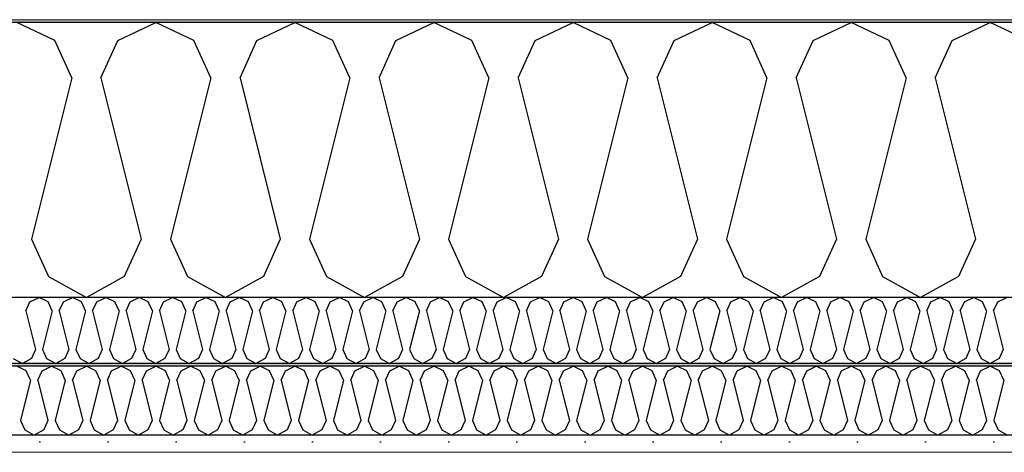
# Model space of a CAD drawing. Header units: millimetres. Extents: x -8544 to 51179, y -2070 to 39312.
# Tile 99 of 165: x 22860 to 23583, y 8436 to 8753. Entities that reach past the tile are written whole.
import ezdxf

# ---------------------------------------------------------------- set-up
doc = ezdxf.new("R2010")
doc.units = ezdxf.units.MM
doc.header["$LTSCALE"] = 0.5
doc.header["$MEASUREMENT"] = 0
doc.linetypes.add('PLINE', pattern=[0])
doc.layers.add('236- Innvendig kledning og overflate(Nye konstruksjoner)', color=7, linetype='Continuous', lineweight=0)
doc.layers.add('262- Taktekking(Nye konstruksjoner)', color=7, linetype='Continuous', lineweight=0)
for name, color, linetype in [('256- Faste himlinger og overflatebehandling (Skravur)(Nye konstruksjoner)', 7, 'Continuous'), ('256- Faste himlinger og overflatebehandling(Nye konstruksjoner)', 7, 'Continuous'), ('261- Primærkonstruksjon (tak)', 7, 'Continuous'), ('261- Primærkonstruksjon (tak) (Skravur)', 7, 'Continuous'), ('262- Taktekking (Skravur)(Nye konstruksjoner)', 7, 'Continuous')]:
    doc.layers.add(name, color=color, linetype=linetype)

# ---------------------------------------------------------------- blocks, each defined once
blk = doc.blocks.new('*X4')
at = {"layer": '261- Primærkonstruksjon (tak) (Skravur)', "linetype": 'PLINE'}
for p, q in [((22885.94, 8738.11), (22858.07, 8751.3)), ((22932.25, 8738.11), (22960.12, 8751.3)), ((22987.99, 8738.11), (22960.12, 8751.3)), ((23034.3, 8738.11), (23062.16, 8751.3)), ((23090.03, 8738.11), (23062.16, 8751.3)), ((23136.34, 8738.11), (23164.21, 8751.3)), ((23192.08, 8738.11), (23164.21, 8751.3)), ((23238.39, 8738.11), (23266.25, 8751.3)), ((23294.12, 8738.11), (23266.25, 8751.3)), ((23340.43, 8738.11), (23368.3, 8751.3)), ((23396.17, 8738.11), (23368.3, 8751.3)), ((23442.48, 8738.11), (23470.34, 8751.3)), ((23498.21, 8738.11), (23470.34, 8751.3)), ((23544.52, 8738.11), (23572.39, 8751.3)), ((23600.26, 8738.11), (23572.39, 8751.3)), ((22898.38, 8710.79), (22885.94, 8738.11)), ((22919.82, 8710.79), (22932.25, 8738.11)), ((23000.42, 8710.79), (22987.99, 8738.11)), ((23021.86, 8710.79), (23034.3, 8738.11)), ((23102.47, 8710.79), (23090.03, 8738.11)), ((23123.91, 8710.79), (23136.34, 8738.11)), ((23204.51, 8710.79), (23192.08, 8738.11)), ((23225.95, 8710.79), (23238.39, 8738.11)), ((23306.56, 8710.79), (23294.12, 8738.11)), ((23328, 8710.79), (23340.43, 8738.11)), ((23408.6, 8710.79), (23396.17, 8738.11)), ((23430.04, 8710.79), (23442.48, 8738.11)), ((23510.65, 8710.79), (23498.21, 8738.11)), ((23532.09, 8710.79), (23544.52, 8738.11)), ((22898.38, 8710.79), (22868.79, 8592.45)), ((22919.82, 8710.79), (22949.4, 8592.45)), ((23000.42, 8710.79), (22970.84, 8592.45)), ((23021.86, 8710.79), (23051.45, 8592.45)), ((23102.47, 8710.79), (23072.88, 8592.45)), ((23123.91, 8710.79), (23153.49, 8592.45)), ((23204.51, 8710.79), (23174.93, 8592.45)), ((23225.95, 8710.79), (23255.54, 8592.45)), ((23306.56, 8710.79), (23276.97, 8592.45)), ((23328, 8710.79), (23357.58, 8592.45)), ((23408.6, 8710.79), (23379.02, 8592.45)), ((23430.04, 8710.79), (23459.63, 8592.45)), ((23510.65, 8710.79), (23481.06, 8592.45)), ((23532.09, 8710.79), (23561.67, 8592.45)), ((22868.79, 8592.45), (22881.23, 8565.13)), ((22949.4, 8592.45), (22936.96, 8565.13)), ((22970.84, 8592.45), (22983.28, 8565.13)), ((23051.45, 8592.45), (23039.01, 8565.13)), ((23072.88, 8592.45), (23085.32, 8565.13)), ((23153.49, 8592.45), (23141.05, 8565.13)), ((23174.93, 8592.45), (23187.37, 8565.13)), ((23255.54, 8592.45), (23243.1, 8565.13)), ((23276.97, 8592.45), (23289.41, 8565.13)), ((23357.58, 8592.45), (23345.14, 8565.13)), ((23379.02, 8592.45), (23391.45, 8565.13)), ((23459.63, 8592.45), (23447.19, 8565.13)), ((23481.06, 8592.45), (23493.5, 8565.13)), ((23561.67, 8592.45), (23549.23, 8565.13)), ((22881.23, 8565.13), (22909.1, 8549.57)), ((22936.96, 8565.13), (22909.1, 8549.57)), ((22983.28, 8565.13), (23011.14, 8549.57)), ((23039.01, 8565.13), (23011.14, 8549.57)), ((23085.32, 8565.13), (23113.19, 8549.57)), ((23141.05, 8565.13), (23113.19, 8549.57)), ((23187.37, 8565.13), (23215.23, 8549.57)), ((23243.1, 8565.13), (23215.23, 8549.57)), ((23289.41, 8565.13), (23317.28, 8549.57)), ((23345.14, 8565.13), (23317.28, 8549.57)), ((23391.45, 8565.13), (23419.32, 8549.57)), ((23447.19, 8565.13), (23419.32, 8549.57)), ((23493.5, 8565.13), (23521.37, 8549.57)), ((23549.23, 8565.13), (23521.37, 8549.57))]:
    blk.add_line(p, q, dxfattribs=at)
blk = doc.blocks.new('*X41')
at = {"layer": '256- Faste himlinger og overflatebehandling (Skravur)(Nye konstruksjoner)', "linetype": 'PLINE'}
for p, q in [((22867.71, 8546.41), (22874.4, 8549.57)), ((22881.09, 8546.41), (22874.4, 8549.57)), ((22892.2, 8546.41), (22898.89, 8549.57)), ((22905.58, 8546.41), (22898.89, 8549.57)), ((22916.7, 8546.41), (22923.38, 8549.57)), ((22930.07, 8546.41), (22923.38, 8549.57)), ((22941.19, 8546.41), (22947.87, 8549.57)), ((22954.56, 8546.41), (22947.87, 8549.57)), ((22965.68, 8546.41), (22972.37, 8549.57)), ((22979.05, 8546.41), (22972.37, 8549.57)), ((22990.17, 8546.41), (22996.86, 8549.57)), ((23003.54, 8546.41), (22996.86, 8549.57)), ((23014.66, 8546.41), (23021.35, 8549.57)), ((23028.04, 8546.41), (23021.35, 8549.57)), ((23039.15, 8546.41), (23045.84, 8549.57)), ((23052.53, 8546.41), (23045.84, 8549.57)), ((23063.64, 8546.41), (23070.33, 8549.57)), ((23077.02, 8546.41), (23070.33, 8549.57)), ((23088.13, 8546.41), (23094.82, 8549.57)), ((23101.51, 8546.41), (23094.82, 8549.57)), ((23112.62, 8546.41), (23119.31, 8549.57)), ((23126, 8546.41), (23119.31, 8549.57)), ((23137.11, 8546.41), (23143.8, 8549.57)), ((23150.49, 8546.41), (23143.8, 8549.57)), ((23161.6, 8546.41), (23168.29, 8549.57)), ((23174.98, 8546.41), (23168.29, 8549.57)), ((23186.09, 8546.41), (23192.78, 8549.57)), ((23199.47, 8546.41), (23192.78, 8549.57)), ((23210.59, 8546.41), (23217.27, 8549.57)), ((23223.96, 8546.41), (23217.27, 8549.57)), ((23235.08, 8546.41), (23241.76, 8549.57)), ((23248.45, 8546.41), (23241.76, 8549.57)), ((23259.57, 8546.41), (23266.25, 8549.57)), ((23272.94, 8546.41), (23266.25, 8549.57)), ((23284.06, 8546.41), (23290.75, 8549.57)), ((23297.43, 8546.41), (23290.75, 8549.57)), ((23308.55, 8546.41), (23315.24, 8549.57)), ((23321.92, 8546.41), (23315.24, 8549.57)), ((23333.04, 8546.41), (23339.73, 8549.57)), ((23346.42, 8546.41), (23339.73, 8549.57)), ((23357.53, 8546.41), (23364.22, 8549.57)), ((23370.91, 8546.41), (23364.22, 8549.57)), ((23382.02, 8546.41), (23388.71, 8549.57)), ((23395.4, 8546.41), (23388.71, 8549.57)), ((23406.51, 8546.41), (23413.2, 8549.57)), ((23419.89, 8546.41), (23413.2, 8549.57)), ((23431, 8546.41), (23437.69, 8549.57)), ((23444.38, 8546.41), (23437.69, 8549.57)), ((23455.49, 8546.41), (23462.18, 8549.57)), ((23468.87, 8546.41), (23462.18, 8549.57)), ((23479.98, 8546.41), (23486.67, 8549.57)), ((23493.36, 8546.41), (23486.67, 8549.57)), ((23504.47, 8546.41), (23511.16, 8549.57)), ((23517.85, 8546.41), (23511.16, 8549.57)), ((23528.97, 8546.41), (23535.65, 8549.57)), ((23542.34, 8546.41), (23535.65, 8549.57)), ((23553.46, 8546.41), (23560.14, 8549.57)), ((23566.83, 8546.41), (23560.14, 8549.57)), ((23577.95, 8546.41), (23584.64, 8549.57)), ((22864.73, 8539.85), (22867.71, 8546.41)), ((22884.07, 8539.85), (22881.09, 8546.41)), ((22889.22, 8539.85), (22892.2, 8546.41)), ((22908.57, 8539.85), (22905.58, 8546.41)), ((22913.71, 8539.85), (22916.7, 8546.41)), ((22933.06, 8539.85), (22930.07, 8546.41)), ((22938.2, 8539.85), (22941.19, 8546.41)), ((22957.55, 8539.85), (22954.56, 8546.41)), ((22962.69, 8539.85), (22965.68, 8546.41)), ((22982.04, 8539.85), (22979.05, 8546.41)), ((22987.18, 8539.85), (22990.17, 8546.41)), ((23006.53, 8539.85), (23003.54, 8546.41)), ((23011.67, 8539.85), (23014.66, 8546.41)), ((23031.02, 8539.85), (23028.04, 8546.41)), ((23036.17, 8539.85), (23039.15, 8546.41)), ((23055.51, 8539.85), (23052.53, 8546.41)), ((23060.66, 8539.85), (23063.64, 8546.41)), ((23080, 8539.85), (23077.02, 8546.41)), ((23085.15, 8539.85), (23088.13, 8546.41)), ((23104.49, 8539.85), (23101.51, 8546.41)), ((23109.64, 8539.85), (23112.62, 8546.41)), ((23128.98, 8539.85), (23126, 8546.41)), ((23134.13, 8539.85), (23137.11, 8546.41)), ((23153.47, 8539.85), (23150.49, 8546.41)), ((23158.62, 8539.85), (23161.6, 8546.41)), ((23177.96, 8539.85), (23174.98, 8546.41)), ((23183.11, 8539.85), (23186.09, 8546.41)), ((23202.46, 8539.85), (23199.47, 8546.41)), ((23207.6, 8539.85), (23210.59, 8546.41)), ((23226.95, 8539.85), (23223.96, 8546.41)), ((23232.09, 8539.85), (23235.08, 8546.41)), ((23251.44, 8539.85), (23248.45, 8546.41)), ((23256.58, 8539.85), (23259.57, 8546.41)), ((23275.93, 8539.85), (23272.94, 8546.41)), ((23281.07, 8539.85), (23284.06, 8546.41)), ((23300.42, 8539.85), (23297.43, 8546.41)), ((23305.56, 8539.85), (23308.55, 8546.41)), ((23324.91, 8539.85), (23321.92, 8546.41)), ((23330.05, 8539.85), (23333.04, 8546.41)), ((23349.4, 8539.85), (23346.42, 8546.41)), ((23354.55, 8539.85), (23357.53, 8546.41)), ((23373.89, 8539.85), (23370.91, 8546.41)), ((23379.04, 8539.85), (23382.02, 8546.41)), ((23398.38, 8539.85), (23395.4, 8546.41)), ((23403.53, 8539.85), (23406.51, 8546.41)), ((23422.87, 8539.85), (23419.89, 8546.41)), ((23428.02, 8539.85), (23431, 8546.41)), ((23447.36, 8539.85), (23444.38, 8546.41)), ((23452.51, 8539.85), (23455.49, 8546.41)), ((23471.85, 8539.85), (23468.87, 8546.41)), ((23477, 8539.85), (23479.98, 8546.41)), ((23496.34, 8539.85), (23493.36, 8546.41)), ((23501.49, 8539.85), (23504.47, 8546.41)), ((23520.84, 8539.85), (23517.85, 8546.41)), ((23525.98, 8539.85), (23528.97, 8546.41)), ((23545.33, 8539.85), (23542.34, 8546.41)), ((23550.47, 8539.85), (23553.46, 8546.41)), ((23569.82, 8539.85), (23566.83, 8546.41)), ((23574.96, 8539.85), (23577.95, 8546.41)), ((22864.73, 8539.85), (22871.83, 8511.45)), ((22884.07, 8539.85), (22876.97, 8511.45)), ((22889.22, 8539.85), (22896.32, 8511.45)), ((22908.57, 8539.85), (22901.47, 8511.45)), ((22913.71, 8539.85), (22920.81, 8511.45)), ((22933.06, 8539.85), (22925.96, 8511.45)), ((22938.2, 8539.85), (22945.3, 8511.45)), ((22957.55, 8539.85), (22950.45, 8511.45)), ((22962.69, 8539.85), (22969.79, 8511.45)), ((22982.04, 8539.85), (22974.94, 8511.45)), ((22987.18, 8539.85), (22994.28, 8511.45)), ((23006.53, 8539.85), (22999.43, 8511.45)), ((23011.67, 8539.85), (23018.77, 8511.45)), ((23031.02, 8539.85), (23023.92, 8511.45)), ((23036.17, 8539.85), (23043.26, 8511.45)), ((23055.51, 8539.85), (23048.41, 8511.45)), ((23060.66, 8539.85), (23067.76, 8511.45)), ((23080, 8539.85), (23072.9, 8511.45)), ((23085.15, 8539.85), (23092.25, 8511.45)), ((23104.49, 8539.85), (23097.39, 8511.45)), ((23109.64, 8539.85), (23116.74, 8511.45)), ((23128.98, 8539.85), (23121.88, 8511.45)), ((23134.13, 8539.85), (23141.23, 8511.45)), ((23153.47, 8539.85), (23146.37, 8511.45)), ((23158.62, 8539.85), (23165.72, 8511.45)), ((23177.96, 8539.85), (23170.86, 8511.45)), ((23183.11, 8539.85), (23190.21, 8511.45)), ((23202.46, 8539.85), (23195.36, 8511.45)), ((23207.6, 8539.85), (23214.7, 8511.45)), ((23226.95, 8539.85), (23219.85, 8511.45)), ((23232.09, 8539.85), (23239.19, 8511.45)), ((23251.44, 8539.85), (23244.34, 8511.45)), ((23256.58, 8539.85), (23263.68, 8511.45)), ((23275.93, 8539.85), (23268.83, 8511.45)), ((23281.07, 8539.85), (23288.17, 8511.45)), ((23300.42, 8539.85), (23293.32, 8511.45)), ((23305.56, 8539.85), (23312.66, 8511.45)), ((23324.91, 8539.85), (23317.81, 8511.45)), ((23330.05, 8539.85), (23337.15, 8511.45)), ((23349.4, 8539.85), (23342.3, 8511.45)), ((23354.55, 8539.85), (23361.65, 8511.45)), ((23373.89, 8539.85), (23366.79, 8511.45)), ((23379.04, 8539.85), (23386.14, 8511.45)), ((23398.38, 8539.85), (23391.28, 8511.45)), ((23403.53, 8539.85), (23410.63, 8511.45)), ((23422.87, 8539.85), (23415.77, 8511.45)), ((23428.02, 8539.85), (23435.12, 8511.45)), ((23447.36, 8539.85), (23440.26, 8511.45)), ((23452.51, 8539.85), (23459.61, 8511.45)), ((23471.85, 8539.85), (23464.75, 8511.45)), ((23477, 8539.85), (23484.1, 8511.45)), ((23496.34, 8539.85), (23489.24, 8511.45)), ((23501.49, 8539.85), (23508.59, 8511.45)), ((23520.84, 8539.85), (23513.74, 8511.45)), ((23525.98, 8539.85), (23533.08, 8511.45)), ((23545.33, 8539.85), (23538.23, 8511.45)), ((23550.47, 8539.85), (23557.57, 8511.45)), ((23569.82, 8539.85), (23562.72, 8511.45)), ((23574.96, 8539.85), (23582.06, 8511.45)), ((22871.83, 8511.45), (22868.84, 8504.89)), ((22876.97, 8511.45), (22879.96, 8504.89)), ((22896.32, 8511.45), (22893.34, 8504.89)), ((22901.47, 8511.45), (22904.45, 8504.89)), ((22920.81, 8511.45), (22917.83, 8504.89)), ((22925.96, 8511.45), (22928.94, 8504.89)), ((22945.3, 8511.45), (22942.32, 8504.89)), ((22950.45, 8511.45), (22953.43, 8504.89)), ((22969.79, 8511.45), (22966.81, 8504.89)), ((22974.94, 8511.45), (22977.92, 8504.89)), ((22994.28, 8511.45), (22991.3, 8504.89)), ((22999.43, 8511.45), (23002.41, 8504.89)), ((23018.77, 8511.45), (23015.79, 8504.89)), ((23023.92, 8511.45), (23026.9, 8504.89)), ((23043.26, 8511.45), (23040.28, 8504.89)), ((23048.41, 8511.45), (23051.39, 8504.89)), ((23067.76, 8511.45), (23064.77, 8504.89)), ((23072.9, 8511.45), (23075.89, 8504.89)), ((23092.25, 8511.45), (23089.26, 8504.89)), ((23097.39, 8511.45), (23100.38, 8504.89)), ((23116.74, 8511.45), (23113.75, 8504.89)), ((23121.88, 8511.45), (23124.87, 8504.89)), ((23141.23, 8511.45), (23138.24, 8504.89)), ((23146.37, 8511.45), (23149.36, 8504.89)), ((23165.72, 8511.45), (23162.73, 8504.89)), ((23170.86, 8511.45), (23173.85, 8504.89)), ((23190.21, 8511.45), (23187.23, 8504.89)), ((23195.36, 8511.45), (23198.34, 8504.89)), ((23214.7, 8511.45), (23211.72, 8504.89)), ((23219.85, 8511.45), (23222.83, 8504.89)), ((23239.19, 8511.45), (23236.21, 8504.89)), ((23244.34, 8511.45), (23247.32, 8504.89)), ((23263.68, 8511.45), (23260.7, 8504.89)), ((23268.83, 8511.45), (23271.81, 8504.89)), ((23288.17, 8511.45), (23285.19, 8504.89)), ((23293.32, 8511.45), (23296.3, 8504.89)), ((23312.66, 8511.45), (23309.68, 8504.89)), ((23317.81, 8511.45), (23320.79, 8504.89)), ((23337.15, 8511.45), (23334.17, 8504.89)), ((23342.3, 8511.45), (23345.28, 8504.89)), ((23361.65, 8511.45), (23358.66, 8504.89)), ((23366.79, 8511.45), (23369.78, 8504.89)), ((23386.14, 8511.45), (23383.15, 8504.89)), ((23391.28, 8511.45), (23394.27, 8504.89)), ((23410.63, 8511.45), (23407.64, 8504.89)), ((23415.77, 8511.45), (23418.76, 8504.89)), ((23435.12, 8511.45), (23432.13, 8504.89)), ((23440.26, 8511.45), (23443.25, 8504.89)), ((23459.61, 8511.45), (23456.62, 8504.89)), ((23464.75, 8511.45), (23467.74, 8504.89)), ((23484.1, 8511.45), (23481.11, 8504.89)), ((23489.24, 8511.45), (23492.23, 8504.89)), ((23508.59, 8511.45), (23505.61, 8504.89)), ((23513.74, 8511.45), (23516.72, 8504.89)), ((23533.08, 8511.45), (23530.1, 8504.89)), ((23538.23, 8511.45), (23541.21, 8504.89)), ((23557.57, 8511.45), (23554.59, 8504.89)), ((23562.72, 8511.45), (23565.7, 8504.89)), ((23582.06, 8511.45), (23579.08, 8504.89)), ((22855.47, 8504.89), (22862.16, 8501.16)), ((22868.84, 8504.89), (22862.16, 8501.16)), ((22879.96, 8504.89), (22886.65, 8501.16)), ((22893.34, 8504.89), (22886.65, 8501.16)), ((22904.45, 8504.89), (22911.14, 8501.16)), ((22917.83, 8504.89), (22911.14, 8501.16)), ((22928.94, 8504.89), (22935.63, 8501.16)), ((22942.32, 8504.89), (22935.63, 8501.16)), ((22953.43, 8504.89), (22960.12, 8501.16)), ((22966.81, 8504.89), (22960.12, 8501.16)), ((22977.92, 8504.89), (22984.61, 8501.16)), ((22991.3, 8504.89), (22984.61, 8501.16)), ((23002.41, 8504.89), (23009.1, 8501.16)), ((23015.79, 8504.89), (23009.1, 8501.16)), ((23026.9, 8504.89), (23033.59, 8501.16)), ((23040.28, 8504.89), (23033.59, 8501.16)), ((23051.39, 8504.89), (23058.08, 8501.16)), ((23064.77, 8504.89), (23058.08, 8501.16)), ((23075.89, 8504.89), (23082.57, 8501.16)), ((23089.26, 8504.89), (23082.57, 8501.16)), ((23100.38, 8504.89), (23107.06, 8501.16)), ((23113.75, 8504.89), (23107.06, 8501.16)), ((23124.87, 8504.89), (23131.56, 8501.16)), ((23138.24, 8504.89), (23131.56, 8501.16)), ((23149.36, 8504.89), (23156.05, 8501.16)), ((23162.73, 8504.89), (23156.05, 8501.16)), ((23173.85, 8504.89), (23180.54, 8501.16)), ((23187.23, 8504.89), (23180.54, 8501.16)), ((23198.34, 8504.89), (23205.03, 8501.16)), ((23211.72, 8504.89), (23205.03, 8501.16)), ((23222.83, 8504.89), (23229.52, 8501.16)), ((23236.21, 8504.89), (23229.52, 8501.16)), ((23247.32, 8504.89), (23254.01, 8501.16)), ((23260.7, 8504.89), (23254.01, 8501.16)), ((23271.81, 8504.89), (23278.5, 8501.16)), ((23285.19, 8504.89), (23278.5, 8501.16)), ((23296.3, 8504.89), (23302.99, 8501.16)), ((23309.68, 8504.89), (23302.99, 8501.16)), ((23320.79, 8504.89), (23327.48, 8501.16)), ((23334.17, 8504.89), (23327.48, 8501.16)), ((23345.28, 8504.89), (23351.97, 8501.16)), ((23358.66, 8504.89), (23351.97, 8501.16)), ((23369.78, 8504.89), (23376.46, 8501.16)), ((23383.15, 8504.89), (23376.46, 8501.16)), ((23394.27, 8504.89), (23400.95, 8501.16)), ((23407.64, 8504.89), (23400.95, 8501.16)), ((23418.76, 8504.89), (23425.45, 8501.16)), ((23432.13, 8504.89), (23425.45, 8501.16)), ((23443.25, 8504.89), (23449.94, 8501.16)), ((23456.62, 8504.89), (23449.94, 8501.16)), ((23467.74, 8504.89), (23474.43, 8501.16)), ((23481.11, 8504.89), (23474.43, 8501.16)), ((23492.23, 8504.89), (23498.92, 8501.16)), ((23505.61, 8504.89), (23498.92, 8501.16)), ((23516.72, 8504.89), (23523.41, 8501.16)), ((23530.1, 8504.89), (23523.41, 8501.16)), ((23541.21, 8504.89), (23547.9, 8501.16)), ((23554.59, 8504.89), (23547.9, 8501.16)), ((23565.7, 8504.89), (23572.39, 8501.16)), ((23579.08, 8504.89), (23572.39, 8501.16))]:
    blk.add_line(p, q, dxfattribs=at)
blk = doc.blocks.new('*X42')
at = {"layer": '256- Faste himlinger og overflatebehandling (Skravur)(Nye konstruksjoner)', "linetype": 'PLINE'}
for p, q in [((22865.04, 8495.85), (22858.07, 8499.14)), ((22876.62, 8495.85), (22883.59, 8499.14)), ((22890.55, 8495.85), (22883.59, 8499.14)), ((22902.13, 8495.85), (22909.1, 8499.14)), ((22916.06, 8495.85), (22909.1, 8499.14)), ((22927.64, 8495.85), (22934.61, 8499.14)), ((22941.58, 8495.85), (22934.61, 8499.14)), ((22953.15, 8495.85), (22960.12, 8499.14)), ((22967.09, 8495.85), (22960.12, 8499.14)), ((22978.66, 8495.85), (22985.63, 8499.14)), ((22992.6, 8495.85), (22985.63, 8499.14)), ((23004.18, 8495.85), (23011.14, 8499.14)), ((23018.11, 8495.85), (23011.14, 8499.14)), ((23029.69, 8495.85), (23036.65, 8499.14)), ((23043.62, 8495.85), (23036.65, 8499.14)), ((23055.2, 8495.85), (23062.16, 8499.14)), ((23069.13, 8495.85), (23062.16, 8499.14)), ((23080.71, 8495.85), (23087.68, 8499.14)), ((23094.64, 8495.85), (23087.68, 8499.14)), ((23106.22, 8495.85), (23113.19, 8499.14)), ((23120.15, 8495.85), (23113.19, 8499.14)), ((23131.73, 8495.85), (23138.7, 8499.14)), ((23145.67, 8495.85), (23138.7, 8499.14)), ((23157.24, 8495.85), (23164.21, 8499.14)), ((23171.18, 8495.85), (23164.21, 8499.14)), ((23182.75, 8495.85), (23189.72, 8499.14)), ((23196.69, 8495.85), (23189.72, 8499.14)), ((23208.27, 8495.85), (23215.23, 8499.14)), ((23222.2, 8495.85), (23215.23, 8499.14)), ((23233.78, 8495.85), (23240.74, 8499.14)), ((23247.71, 8495.85), (23240.74, 8499.14)), ((23259.29, 8495.85), (23266.25, 8499.14)), ((23273.22, 8495.85), (23266.25, 8499.14)), ((23284.8, 8495.85), (23291.77, 8499.14)), ((23298.73, 8495.85), (23291.77, 8499.14)), ((23310.31, 8495.85), (23317.28, 8499.14)), ((23324.24, 8495.85), (23317.28, 8499.14)), ((23335.82, 8495.85), (23342.79, 8499.14)), ((23349.76, 8495.85), (23342.79, 8499.14)), ((23361.33, 8495.85), (23368.3, 8499.14)), ((23375.27, 8495.85), (23368.3, 8499.14)), ((23386.84, 8495.85), (23393.81, 8499.14)), ((23400.78, 8495.85), (23393.81, 8499.14)), ((23412.36, 8495.85), (23419.32, 8499.14)), ((23426.29, 8495.85), (23419.32, 8499.14)), ((23437.87, 8495.85), (23444.83, 8499.14)), ((23451.8, 8495.85), (23444.83, 8499.14)), ((23463.38, 8495.85), (23470.34, 8499.14)), ((23477.31, 8495.85), (23470.34, 8499.14)), ((23488.89, 8495.85), (23495.86, 8499.14)), ((23502.82, 8495.85), (23495.86, 8499.14)), ((23514.4, 8495.85), (23521.37, 8499.14)), ((23528.33, 8495.85), (23521.37, 8499.14)), ((23539.91, 8495.85), (23546.88, 8499.14)), ((23553.85, 8495.85), (23546.88, 8499.14)), ((23565.42, 8495.85), (23572.39, 8499.14)), ((23579.36, 8495.85), (23572.39, 8499.14)), ((22868.15, 8489.01), (22865.04, 8495.85)), ((22873.51, 8489.01), (22876.62, 8495.85)), ((22893.66, 8489.01), (22890.55, 8495.85)), ((22899.02, 8489.01), (22902.13, 8495.85)), ((22919.17, 8489.01), (22916.06, 8495.85)), ((22924.53, 8489.01), (22927.64, 8495.85)), ((22944.68, 8489.01), (22941.58, 8495.85)), ((22950.04, 8489.01), (22953.15, 8495.85)), ((22970.2, 8489.01), (22967.09, 8495.85)), ((22975.56, 8489.01), (22978.66, 8495.85)), ((22995.71, 8489.01), (22992.6, 8495.85)), ((23001.07, 8489.01), (23004.18, 8495.85)), ((23021.22, 8489.01), (23018.11, 8495.85)), ((23026.58, 8489.01), (23029.69, 8495.85)), ((23046.73, 8489.01), (23043.62, 8495.85)), ((23052.09, 8489.01), (23055.2, 8495.85)), ((23072.24, 8489.01), (23069.13, 8495.85)), ((23077.6, 8489.01), (23080.71, 8495.85)), ((23097.75, 8489.01), (23094.64, 8495.85)), ((23103.11, 8489.01), (23106.22, 8495.85)), ((23123.26, 8489.01), (23120.15, 8495.85)), ((23128.62, 8489.01), (23131.73, 8495.85)), ((23148.77, 8489.01), (23145.67, 8495.85)), ((23154.13, 8489.01), (23157.24, 8495.85)), ((23174.29, 8489.01), (23171.18, 8495.85)), ((23179.65, 8489.01), (23182.75, 8495.85)), ((23199.8, 8489.01), (23196.69, 8495.85)), ((23205.16, 8489.01), (23208.27, 8495.85)), ((23225.31, 8489.01), (23222.2, 8495.85)), ((23230.67, 8489.01), (23233.78, 8495.85)), ((23250.82, 8489.01), (23247.71, 8495.85)), ((23256.18, 8489.01), (23259.29, 8495.85)), ((23276.33, 8489.01), (23273.22, 8495.85)), ((23281.69, 8489.01), (23284.8, 8495.85)), ((23301.84, 8489.01), (23298.73, 8495.85)), ((23307.2, 8489.01), (23310.31, 8495.85)), ((23327.35, 8489.01), (23324.24, 8495.85)), ((23332.71, 8489.01), (23335.82, 8495.85)), ((23352.86, 8489.01), (23349.76, 8495.85)), ((23358.22, 8489.01), (23361.33, 8495.85)), ((23378.38, 8489.01), (23375.27, 8495.85)), ((23383.74, 8489.01), (23386.84, 8495.85)), ((23403.89, 8489.01), (23400.78, 8495.85)), ((23409.25, 8489.01), (23412.36, 8495.85)), ((23429.4, 8489.01), (23426.29, 8495.85)), ((23434.76, 8489.01), (23437.87, 8495.85)), ((23454.91, 8489.01), (23451.8, 8495.85)), ((23460.27, 8489.01), (23463.38, 8495.85)), ((23480.42, 8489.01), (23477.31, 8495.85)), ((23485.78, 8489.01), (23488.89, 8495.85)), ((23505.93, 8489.01), (23502.82, 8495.85)), ((23511.29, 8489.01), (23514.4, 8495.85)), ((23531.44, 8489.01), (23528.33, 8495.85)), ((23536.8, 8489.01), (23539.91, 8495.85)), ((23556.95, 8489.01), (23553.85, 8495.85)), ((23562.31, 8489.01), (23565.42, 8495.85)), ((23582.47, 8489.01), (23579.36, 8495.85)), ((22868.15, 8489.01), (22860.75, 8459.43)), ((22873.51, 8489.01), (22880.91, 8459.43)), ((22893.66, 8489.01), (22886.27, 8459.43)), ((22899.02, 8489.01), (22906.42, 8459.43)), ((22919.17, 8489.01), (22911.78, 8459.43)), ((22924.53, 8489.01), (22931.93, 8459.43)), ((22944.68, 8489.01), (22937.29, 8459.43)), ((22950.04, 8489.01), (22957.44, 8459.43)), ((22970.2, 8489.01), (22962.8, 8459.43)), ((22975.56, 8489.01), (22982.95, 8459.43)), ((22995.71, 8489.01), (22988.31, 8459.43)), ((23001.07, 8489.01), (23008.46, 8459.43)), ((23021.22, 8489.01), (23013.82, 8459.43)), ((23026.58, 8489.01), (23033.97, 8459.43)), ((23046.73, 8489.01), (23039.33, 8459.43)), ((23052.09, 8489.01), (23059.48, 8459.43)), ((23072.24, 8489.01), (23064.84, 8459.43)), ((23077.6, 8489.01), (23085, 8459.43)), ((23097.75, 8489.01), (23090.36, 8459.43)), ((23103.11, 8489.01), (23110.51, 8459.43)), ((23123.26, 8489.01), (23115.87, 8459.43)), ((23128.62, 8489.01), (23136.02, 8459.43)), ((23148.77, 8489.01), (23141.38, 8459.43)), ((23154.13, 8489.01), (23161.53, 8459.43)), ((23174.29, 8489.01), (23166.89, 8459.43)), ((23179.65, 8489.01), (23187.04, 8459.43)), ((23199.8, 8489.01), (23192.4, 8459.43)), ((23205.16, 8489.01), (23212.55, 8459.43)), ((23225.31, 8489.01), (23217.91, 8459.43)), ((23230.67, 8489.01), (23238.06, 8459.43)), ((23250.82, 8489.01), (23243.42, 8459.43)), ((23256.18, 8489.01), (23263.57, 8459.43)), ((23276.33, 8489.01), (23268.93, 8459.43)), ((23281.69, 8489.01), (23289.09, 8459.43)), ((23301.84, 8489.01), (23294.45, 8459.43)), ((23307.2, 8489.01), (23314.6, 8459.43)), ((23327.35, 8489.01), (23319.96, 8459.43)), ((23332.71, 8489.01), (23340.11, 8459.43)), ((23352.86, 8489.01), (23345.47, 8459.43)), ((23358.22, 8489.01), (23365.62, 8459.43)), ((23378.38, 8489.01), (23370.98, 8459.43)), ((23383.74, 8489.01), (23391.13, 8459.43)), ((23403.89, 8489.01), (23396.49, 8459.43)), ((23409.25, 8489.01), (23416.64, 8459.43)), ((23429.4, 8489.01), (23422, 8459.43)), ((23434.76, 8489.01), (23442.15, 8459.43)), ((23454.91, 8489.01), (23447.51, 8459.43)), ((23460.27, 8489.01), (23467.66, 8459.43)), ((23480.42, 8489.01), (23473.02, 8459.43)), ((23485.78, 8489.01), (23493.18, 8459.43)), ((23505.93, 8489.01), (23498.54, 8459.43)), ((23511.29, 8489.01), (23518.69, 8459.43)), ((23531.44, 8489.01), (23524.05, 8459.43)), ((23536.8, 8489.01), (23544.2, 8459.43)), ((23556.95, 8489.01), (23549.56, 8459.43)), ((23562.31, 8489.01), (23569.71, 8459.43)), ((23582.47, 8489.01), (23575.07, 8459.43)), ((22860.75, 8459.43), (22863.86, 8452.6)), ((22880.91, 8459.43), (22877.8, 8452.6)), ((22886.27, 8459.43), (22889.37, 8452.6)), ((22906.42, 8459.43), (22903.31, 8452.6)), ((22911.78, 8459.43), (22914.89, 8452.6)), ((22931.93, 8459.43), (22928.82, 8452.6)), ((22937.29, 8459.43), (22940.4, 8452.6)), ((22957.44, 8459.43), (22954.33, 8452.6)), ((22962.8, 8459.43), (22965.91, 8452.6)), ((22982.95, 8459.43), (22979.84, 8452.6)), ((22988.31, 8459.43), (22991.42, 8452.6)), ((23008.46, 8459.43), (23005.35, 8452.6)), ((23013.82, 8459.43), (23016.93, 8452.6)), ((23033.97, 8459.43), (23030.86, 8452.6)), ((23039.33, 8459.43), (23042.44, 8452.6)), ((23059.48, 8459.43), (23056.38, 8452.6)), ((23064.84, 8459.43), (23067.95, 8452.6)), ((23085, 8459.43), (23081.89, 8452.6)), ((23090.36, 8459.43), (23093.46, 8452.6)), ((23110.51, 8459.43), (23107.4, 8452.6)), ((23115.87, 8459.43), (23118.98, 8452.6)), ((23136.02, 8459.43), (23132.91, 8452.6)), ((23141.38, 8459.43), (23144.49, 8452.6)), ((23161.53, 8459.43), (23158.42, 8452.6)), ((23166.89, 8459.43), (23170, 8452.6)), ((23187.04, 8459.43), (23183.93, 8452.6)), ((23192.4, 8459.43), (23195.51, 8452.6)), ((23212.55, 8459.43), (23209.44, 8452.6)), ((23217.91, 8459.43), (23221.02, 8452.6)), ((23238.06, 8459.43), (23234.95, 8452.6)), ((23243.42, 8459.43), (23246.53, 8452.6)), ((23263.57, 8459.43), (23260.47, 8452.6)), ((23268.93, 8459.43), (23272.04, 8452.6)), ((23289.09, 8459.43), (23285.98, 8452.6)), ((23294.45, 8459.43), (23297.55, 8452.6)), ((23314.6, 8459.43), (23311.49, 8452.6)), ((23319.96, 8459.43), (23323.07, 8452.6)), ((23340.11, 8459.43), (23337, 8452.6)), ((23345.47, 8459.43), (23348.58, 8452.6)), ((23365.62, 8459.43), (23362.51, 8452.6)), ((23370.98, 8459.43), (23374.09, 8452.6)), ((23391.13, 8459.43), (23388.02, 8452.6)), ((23396.49, 8459.43), (23399.6, 8452.6)), ((23416.64, 8459.43), (23413.53, 8452.6)), ((23422, 8459.43), (23425.11, 8452.6)), ((23442.15, 8459.43), (23439.04, 8452.6)), ((23447.51, 8459.43), (23450.62, 8452.6)), ((23467.66, 8459.43), (23464.56, 8452.6)), ((23473.02, 8459.43), (23476.13, 8452.6)), ((23493.18, 8459.43), (23490.07, 8452.6)), ((23498.54, 8459.43), (23501.64, 8452.6)), ((23518.69, 8459.43), (23515.58, 8452.6)), ((23524.05, 8459.43), (23527.16, 8452.6)), ((23544.2, 8459.43), (23541.09, 8452.6)), ((23549.56, 8459.43), (23552.67, 8452.6)), ((23569.71, 8459.43), (23566.6, 8452.6)), ((23575.07, 8459.43), (23578.18, 8452.6)), ((22863.86, 8452.6), (22870.83, 8448.71)), ((22877.8, 8452.6), (22870.83, 8448.71)), ((22889.37, 8452.6), (22896.34, 8448.71)), ((22903.31, 8452.6), (22896.34, 8448.71)), ((22914.89, 8452.6), (22921.85, 8448.71)), ((22928.82, 8452.6), (22921.85, 8448.71)), ((22940.4, 8452.6), (22947.36, 8448.71)), ((22954.33, 8452.6), (22947.36, 8448.71)), ((22965.91, 8452.6), (22972.88, 8448.71)), ((22979.84, 8452.6), (22972.88, 8448.71)), ((22991.42, 8452.6), (22998.39, 8448.71)), ((23005.35, 8452.6), (22998.39, 8448.71)), ((23016.93, 8452.6), (23023.9, 8448.71)), ((23030.86, 8452.6), (23023.9, 8448.71)), ((23042.44, 8452.6), (23049.41, 8448.71)), ((23056.38, 8452.6), (23049.41, 8448.71)), ((23067.95, 8452.6), (23074.92, 8448.71)), ((23081.89, 8452.6), (23074.92, 8448.71)), ((23093.46, 8452.6), (23100.43, 8448.71)), ((23107.4, 8452.6), (23100.43, 8448.71)), ((23118.98, 8452.6), (23125.94, 8448.71)), ((23132.91, 8452.6), (23125.94, 8448.71)), ((23144.49, 8452.6), (23151.45, 8448.71)), ((23158.42, 8452.6), (23151.45, 8448.71)), ((23170, 8452.6), (23176.97, 8448.71)), ((23183.93, 8452.6), (23176.97, 8448.71)), ((23195.51, 8452.6), (23202.48, 8448.71)), ((23209.44, 8452.6), (23202.48, 8448.71)), ((23221.02, 8452.6), (23227.99, 8448.71)), ((23234.95, 8452.6), (23227.99, 8448.71)), ((23246.53, 8452.6), (23253.5, 8448.71)), ((23260.47, 8452.6), (23253.5, 8448.71)), ((23272.04, 8452.6), (23279.01, 8448.71)), ((23285.98, 8452.6), (23279.01, 8448.71)), ((23297.55, 8452.6), (23304.52, 8448.71)), ((23311.49, 8452.6), (23304.52, 8448.71)), ((23323.07, 8452.6), (23330.03, 8448.71)), ((23337, 8452.6), (23330.03, 8448.71)), ((23348.58, 8452.6), (23355.54, 8448.71)), ((23362.51, 8452.6), (23355.54, 8448.71)), ((23374.09, 8452.6), (23381.06, 8448.71)), ((23388.02, 8452.6), (23381.06, 8448.71)), ((23399.6, 8452.6), (23406.57, 8448.71)), ((23413.53, 8452.6), (23406.57, 8448.71)), ((23425.11, 8452.6), (23432.08, 8448.71)), ((23439.04, 8452.6), (23432.08, 8448.71)), ((23450.62, 8452.6), (23457.59, 8448.71)), ((23464.56, 8452.6), (23457.59, 8448.71)), ((23476.13, 8452.6), (23483.1, 8448.71)), ((23490.07, 8452.6), (23483.1, 8448.71)), ((23501.64, 8452.6), (23508.61, 8448.71)), ((23515.58, 8452.6), (23508.61, 8448.71)), ((23527.16, 8452.6), (23534.12, 8448.71)), ((23541.09, 8452.6), (23534.12, 8448.71)), ((23552.67, 8452.6), (23559.63, 8448.71)), ((23566.6, 8452.6), (23559.63, 8448.71)), ((23578.18, 8452.6), (23585.15, 8448.71))]:
    blk.add_line(p, q, dxfattribs=at)

msp = doc.modelspace()

# ---------------------------------------------------------------- hatches: boundary and pattern name
at = {"layer": '256- Faste himlinger og overflatebehandling (Skravur)(Nye konstruksjoner)', "linetype": 'Continuous'}
msp.add_hatch(color=256, dxfattribs=at).paths.add_polyline_path([(22311.93, 8501.16), (22311.93, 8499.14), (25721.93, 8499.14), (25721.93, 8501.16)])
h = msp.add_hatch(dxfattribs=at)
h.set_pattern_fill('Gips', color=256, style=0, pattern_type=2)
h.set_pattern_definition([(0, (0, 0), (0, 86.60254), [0, -50]), (0, (25, 43.3), (0, 86.60254), [0, -50])])
h.paths.add_polyline_path([(22311.93, 8436.1), (25721.93, 8436.1), (25721.93, 8448.71), (22311.93, 8448.71)])
at = {"layer": '262- Taktekking (Skravur)(Nye konstruksjoner)', "linetype": 'Continuous'}
h = msp.add_hatch(dxfattribs=at)
h.set_pattern_fill('Prikker_tett', color=256, style=0, pattern_type=2)
h.set_pattern_definition([(0, (0, 0), (0, 43.30127), [0, -25]), (0, (12.5, 21.65), (0, 43.30127), [0, -25])])
h.paths.add_polyline_path([(15021.93, 8753.32), (15021.93, 8751.3), (40611.93, 8751.3), (40611.93, 8753.32)])

# ---------------------------------------------------------------- linework, layer by layer
at = {"layer": '236- Innvendig kledning og overflate(Nye konstruksjoner)', "linetype": 'PLINE'}
msp.add_line((25721.93, 8436.1), (22311.93, 8436.1), dxfattribs=at)
at = {"layer": '256- Faste himlinger og overflatebehandling(Nye konstruksjoner)', "linetype": 'PLINE'}
for p, q in [((25721.93, 8501.16), (22311.93, 8501.16)), ((25721.93, 8499.14), (22311.93, 8499.14)), ((25721.93, 8448.71), (22311.93, 8448.71))]:
    msp.add_line(p, q, dxfattribs=at)
at = {"layer": '261- Primærkonstruksjon (tak)', "linetype": 'PLINE'}
msp.add_line((25721.93, 8549.57), (22311.93, 8549.57), dxfattribs=at)
at = {"layer": '261- Primærkonstruksjon (tak)', "linetype": 'PLINE', "flags": 128}
msp.add_lwpolyline([(25961.93, 8751.3), (15159.93, 8751.3), (15140.93, 8751.3), (15110.93, 8751.3), (15080.93, 8751.3), (15071.93, 8751.3), (15021.93, 8751.3)], dxfattribs=at)
at = {"layer": '262- Taktekking(Nye konstruksjoner)', "linetype": 'PLINE'}
msp.add_line((40611.93, 8753.32), (15021.93, 8753.32), dxfattribs=at)

# ---------------------------------------------------------------- block references
at = {"layer": '256- Faste himlinger og overflatebehandling(Nye konstruksjoner)'}
for name in ['*X41', '*X42']:
    msp.add_blockref(name, (0, 0), dxfattribs=at)
at = {"layer": '261- Primærkonstruksjon (tak)'}
msp.add_blockref('*X4', (0, 0), dxfattribs=at)

doc.saveas('drawing.dxf')
